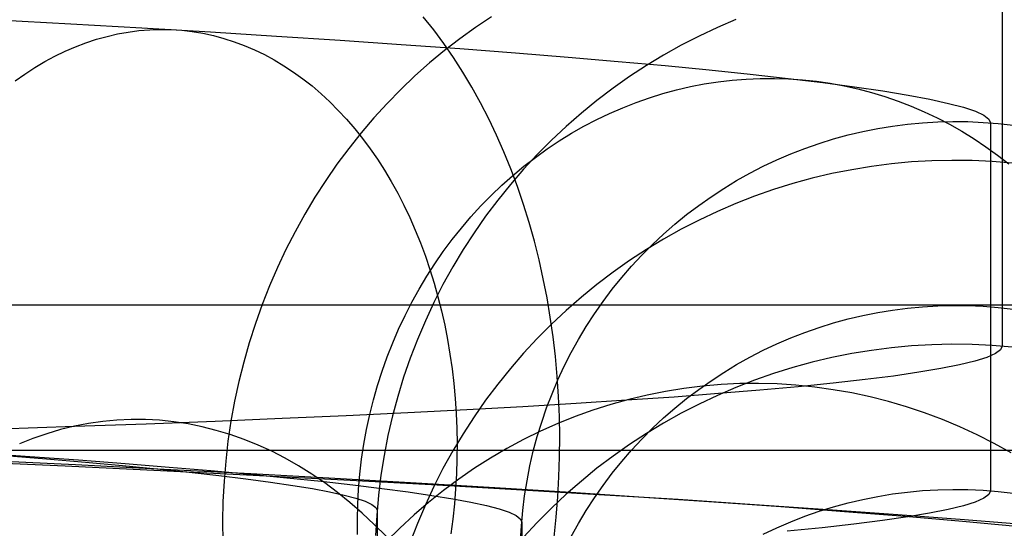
# Model space of a CAD drawing. Header units: millimetres. Extents: x -653 to -103, y 0 to 350.
# Tile 105 of 112: x -199 to -185, y 333 to 340. Entities that reach past the tile are written whole.
import ezdxf

# ---------------------------------------------------------------- set-up
doc = ezdxf.new("R2010")
doc.units = ezdxf.units.MM
doc.layers.add('Level Side Table Ferm Living', color=7, linetype='Continuous', true_color=0x000000)

msp = doc.modelspace()

# ---------------------------------------------------------------- linework, layer by layer
at = {"layer": 'Level Side Table Ferm Living'}
for p, q in [((-185.296, 340.502, 46.249), (-185.296, 335.436, 177.336)), ((-199.142, 339.929, 16.833), (-198.132, 339.874, 17.71)), ((-193.131, 339.791, 15.542), (-193.275, 339.972, 15.697)), ((-192.335, 339.972, 33.771), (-192.556, 339.825, 33.852)), ((-188.967, 339.932, 46.227), (-189.222, 339.823, 46.223)), ((-198.132, 339.874, 17.71), (-197.154, 339.818, 18.622)), ((-197.193, 339.78, 19.605), (-197.045, 339.792, 19.458)), ((-197.154, 339.818, 18.622), (-196.209, 339.762, 19.567)), ((-197.045, 339.792, 19.458), (-196.898, 339.797, 19.311)), ((-196.898, 339.797, 19.311), (-196.751, 339.794, 19.164)), ((-196.751, 339.794, 19.164), (-196.604, 339.785, 19.016)), ((-196.604, 339.785, 19.016), (-196.458, 339.768, 18.869)), ((-192.992, 339.604, 15.391), (-193.131, 339.791, 15.542)), ((-192.556, 339.825, 33.852), (-192.772, 339.669, 33.93)), ((-189.222, 339.823, 46.223), (-189.473, 339.705, 46.218)), ((-197.923, 339.613, 20.326), (-197.779, 339.661, 20.184)), ((-197.779, 339.661, 20.184), (-197.633, 339.701, 20.041)), ((-197.633, 339.701, 20.041), (-197.487, 339.735, 19.896)), ((-197.487, 339.735, 19.896), (-197.34, 339.761, 19.751)), ((-197.34, 339.761, 19.751), (-197.193, 339.78, 19.605)), ((-196.458, 339.768, 18.869), (-196.312, 339.743, 18.722)), ((-196.312, 339.743, 18.722), (-196.168, 339.712, 18.575)), ((-196.209, 339.762, 19.567), (-195.297, 339.705, 20.544)), ((-196.168, 339.712, 18.575), (-196.024, 339.674, 18.43)), ((-196.024, 339.674, 18.43), (-195.882, 339.628, 18.284)), ((-195.297, 339.705, 20.544), (-194.419, 339.648, 21.553)), ((-194.419, 339.648, 21.553), (-193.578, 339.59, 22.592)), ((-192.772, 339.669, 33.93), (-192.984, 339.506, 34.006)), ((-189.473, 339.705, 46.218), (-189.72, 339.578, 46.213)), ((-198.209, 339.497, 20.606), (-198.067, 339.559, 20.467)), ((-198.067, 339.559, 20.467), (-197.923, 339.613, 20.326)), ((-195.882, 339.628, 18.284), (-195.741, 339.576, 18.14)), ((-195.741, 339.576, 18.14), (-195.602, 339.516, 17.997)), ((-195.602, 339.516, 17.997), (-195.464, 339.45, 17.856)), ((-193.578, 339.59, 22.592), (-192.773, 339.532, 23.659)), ((-192.857, 339.41, 15.245), (-192.992, 339.604, 15.391)), ((-192.773, 339.532, 23.659), (-192.006, 339.474, 24.754)), ((-189.72, 339.578, 46.213), (-189.962, 339.442, 46.208)), ((-198.49, 339.353, 20.878), (-198.351, 339.429, 20.743)), ((-198.351, 339.429, 20.743), (-198.209, 339.497, 20.606)), ((-195.464, 339.45, 17.856), (-195.328, 339.377, 17.716)), ((-195.328, 339.377, 17.716), (-195.195, 339.297, 17.577)), ((-192.984, 339.506, 34.006), (-193.19, 339.335, 34.08)), ((-192.728, 339.209, 15.104), (-192.857, 339.41, 15.245)), ((-192.006, 339.474, 24.754), (-191.278, 339.416, 25.875)), ((-191.278, 339.416, 25.875), (-190.589, 339.357, 27.021)), ((-189.962, 339.442, 46.208), (-190.2, 339.298, 46.203)), ((-198.764, 339.183, 21.141), (-198.628, 339.272, 21.011)), ((-198.628, 339.272, 21.011), (-198.49, 339.353, 20.878)), ((-195.195, 339.297, 17.577), (-195.063, 339.21, 17.441)), ((-193.19, 339.335, 34.08), (-193.39, 339.156, 34.151)), ((-190.589, 339.357, 27.021), (-189.941, 339.298, 28.19)), ((-190.2, 339.298, 46.203), (-190.432, 339.147, 46.197)), ((-189.941, 339.298, 28.19), (-189.333, 339.24, 29.381)), ((-189.333, 339.24, 29.381), (-188.768, 339.181, 30.593)), ((-198.898, 339.088, 21.27), (-198.764, 339.183, 21.141)), ((-195.063, 339.21, 17.441), (-194.934, 339.117, 17.306)), ((-194.934, 339.117, 17.306), (-194.808, 339.018, 17.174)), ((-193.39, 339.156, 34.151), (-193.585, 338.971, 34.219)), ((-192.604, 339.001, 14.968), (-192.728, 339.209, 15.104)), ((-190.432, 339.147, 46.197), (-190.659, 338.987, 46.191)), ((-189.017, 339.098, 32.416), (-188.824, 339.114, 32.34)), ((-188.824, 339.114, 32.34), (-188.63, 339.122, 32.264)), ((-188.768, 339.181, 30.593), (-188.246, 339.123, 31.823)), ((-188.63, 339.122, 32.264), (-188.436, 339.123, 32.188)), ((-188.436, 339.123, 32.188), (-188.243, 339.117, 32.111)), ((-188.246, 339.123, 31.823), (-187.767, 339.064, 33.071)), ((-188.243, 339.117, 32.111), (-188.05, 339.103, 32.034)), ((-188.05, 339.103, 32.034), (-187.857, 339.083, 31.956)), ((-194.808, 339.018, 17.174), (-194.684, 338.912, 17.044)), ((-193.585, 338.971, 34.219), (-193.774, 338.778, 34.285)), ((-192.485, 338.787, 14.836), (-192.604, 339.001, 14.968)), ((-190.659, 338.987, 46.191), (-190.881, 338.819, 46.184)), ((-189.783, 338.965, 32.713), (-189.593, 339.009, 32.64)), ((-189.593, 339.009, 32.64), (-189.402, 339.046, 32.566)), ((-189.402, 339.046, 32.566), (-189.21, 339.076, 32.492)), ((-189.21, 339.076, 32.492), (-189.017, 339.098, 32.416)), ((-187.857, 339.083, 31.956), (-187.666, 339.055, 31.879)), ((-187.767, 339.064, 33.071), (-187.331, 339.006, 34.335)), ((-187.666, 339.055, 31.879), (-187.476, 339.02, 31.802)), ((-187.476, 339.02, 31.802), (-187.287, 338.978, 31.725)), ((-187.331, 339.006, 34.335), (-186.94, 338.949, 35.614)), ((-187.287, 338.978, 31.725), (-187.099, 338.929, 31.649)), ((-194.684, 338.912, 17.044), (-194.564, 338.8, 16.916)), ((-190.343, 338.791, 32.927), (-190.158, 338.856, 32.857)), ((-190.158, 338.856, 32.857), (-189.972, 338.914, 32.786)), ((-189.972, 338.914, 32.786), (-189.783, 338.965, 32.713)), ((-187.099, 338.929, 31.649), (-186.914, 338.873, 31.573)), ((-186.94, 338.949, 35.614), (-186.594, 338.892, 36.905)), ((-186.914, 338.873, 31.573), (-186.73, 338.81, 31.497)), ((-186.594, 338.892, 36.905), (-186.293, 338.835, 38.208)), ((-186.293, 338.835, 38.208), (-186.038, 338.779, 39.52)), ((-194.564, 338.8, 16.916), (-194.446, 338.682, 16.791)), ((-193.774, 338.778, 34.285), (-193.956, 338.578, 34.348)), ((-192.372, 338.567, 14.71), (-192.485, 338.787, 14.836)), ((-190.881, 338.819, 46.184), (-191.096, 338.644, 46.177)), ((-190.707, 338.641, 33.064), (-190.526, 338.719, 32.996)), ((-190.526, 338.719, 32.996), (-190.343, 338.791, 32.927)), ((-186.73, 338.81, 31.497), (-186.549, 338.74, 31.422)), ((-186.549, 338.74, 31.422), (-186.37, 338.663, 31.348)), ((-186.038, 338.779, 39.52), (-185.829, 338.724, 40.841)), ((-185.829, 338.724, 40.841), (-185.666, 338.669, 42.168)), ((-194.446, 338.682, 16.791), (-194.331, 338.559, 16.669)), ((-193.956, 338.578, 34.348), (-194.132, 338.372, 34.408)), ((-192.264, 338.342, 14.589), (-192.372, 338.567, 14.71)), ((-191.096, 338.644, 46.177), (-191.305, 338.461, 46.17)), ((-190.885, 338.556, 33.131), (-190.707, 338.641, 33.064)), ((-186.37, 338.663, 31.348), (-186.194, 338.58, 31.274)), ((-186.194, 338.58, 31.274), (-186.021, 338.49, 31.201)), ((-185.666, 338.669, 42.168), (-185.55, 338.615, 43.5)), ((-185.55, 338.615, 43.5), (-185.48, 338.562, 44.835)), ((-185.48, 338.562, 44.835), (-185.456, 338.51, 46.172)), ((-194.331, 338.559, 16.669), (-194.22, 338.429, 16.55)), ((-194.22, 338.429, 16.55), (-194.112, 338.294, 16.434)), ((-191.305, 338.461, 46.17), (-191.508, 338.271, 46.163)), ((-191.233, 338.366, 33.26), (-191.06, 338.464, 33.196)), ((-191.06, 338.464, 33.196), (-190.885, 338.556, 33.131)), ((-187.216, 338.391, 46.168), (-187.012, 338.432, 46.169)), ((-187.012, 338.432, 46.169), (-186.807, 338.466, 46.17)), ((-186.807, 338.466, 46.17), (-186.6, 338.493, 46.171)), ((-186.6, 338.493, 46.171), (-186.393, 338.512, 46.172)), ((-186.393, 338.512, 46.172), (-186.185, 338.524, 46.173)), ((-186.185, 338.524, 46.173), (-185.977, 338.529, 46.173)), ((-186.021, 338.49, 31.201), (-185.851, 338.394, 31.129)), ((-185.977, 338.529, 46.173), (-185.768, 338.527, 46.173)), ((-185.768, 338.527, 46.173), (-185.56, 338.517, 46.172)), ((-185.56, 338.517, 46.172), (-185.353, 338.501, 46.172)), ((-185.456, 338.51, 46.172), (-185.456, 333.444, 177.259)), ((-185.353, 338.501, 46.172), (-185.146, 338.477, 46.171)), ((-194.132, 338.372, 34.408), (-194.302, 338.159, 34.465)), ((-194.112, 338.294, 16.434), (-194.007, 338.154, 16.321)), ((-192.163, 338.111, 14.473), (-192.264, 338.342, 14.589)), ((-191.402, 338.261, 33.322), (-191.233, 338.366, 33.26)), ((-187.819, 338.227, 46.161), (-187.62, 338.289, 46.164)), ((-187.62, 338.289, 46.164), (-187.419, 338.344, 46.166)), ((-187.419, 338.344, 46.166), (-187.216, 338.391, 46.168)), ((-185.851, 338.394, 31.129), (-185.684, 338.291, 31.059)), ((-185.684, 338.291, 31.059), (-185.521, 338.182, 30.989)), ((-194.302, 338.159, 34.465), (-194.464, 337.941, 34.519)), ((-194.007, 338.154, 16.321), (-193.907, 338.008, 16.212)), ((-191.508, 338.271, 46.163), (-191.704, 338.075, 46.155)), ((-191.568, 338.151, 33.382), (-191.402, 338.261, 33.322)), ((-188.209, 338.083, 46.156), (-188.015, 338.158, 46.158)), ((-188.015, 338.158, 46.158), (-187.819, 338.227, 46.161)), ((-185.521, 338.182, 30.989), (-185.361, 338.067, 30.92)), ((-192.067, 337.875, 14.363), (-192.163, 338.111, 14.473)), ((-191.704, 338.075, 46.155), (-191.893, 337.871, 46.147)), ((-191.888, 337.912, 33.498), (-191.73, 338.034, 33.441)), ((-191.73, 338.034, 33.441), (-191.568, 338.151, 33.382)), ((-188.401, 338.001, 46.152), (-188.209, 338.083, 46.156)), ((-185.361, 338.067, 30.92), (-185.205, 337.947, 30.853)), ((-194.464, 337.941, 34.519), (-194.619, 337.716, 34.57)), ((-193.907, 338.008, 16.212), (-193.81, 337.857, 16.106)), ((-192.043, 337.783, 33.553), (-191.888, 337.912, 33.498)), ((-188.774, 337.817, 46.145), (-188.589, 337.912, 46.149)), ((-188.589, 337.912, 46.149), (-188.401, 338.001, 46.152)), ((-187.096, 337.91, 111.79), (-187.37, 337.865, 111.789)), ((-186.821, 337.946, 111.792), (-187.096, 337.91, 111.79)), ((-186.544, 337.972, 111.793), (-186.821, 337.946, 111.792)), ((-186.267, 337.988, 111.793), (-186.544, 337.972, 111.793)), ((-185.99, 337.994, 111.794), (-186.267, 337.988, 111.793)), ((-185.712, 337.991, 111.793), (-185.99, 337.994, 111.794)), ((-185.434, 337.979, 111.793), (-185.712, 337.991, 111.793)), ((-185.158, 337.957, 111.792), (-185.434, 337.979, 111.793)), ((-193.81, 337.857, 16.106), (-193.717, 337.701, 16.003)), ((-192.193, 337.65, 33.606), (-192.043, 337.783, 33.553)), ((-191.893, 337.871, 46.147), (-192.074, 337.662, 46.139)), ((-191.977, 337.633, 14.259), (-192.067, 337.875, 14.363)), ((-188.956, 337.715, 46.141), (-188.774, 337.817, 46.145)), ((-187.913, 337.747, 111.784), (-188.181, 337.674, 111.781)), ((-187.643, 337.811, 111.787), (-187.913, 337.747, 111.784)), ((-187.37, 337.865, 111.789), (-187.643, 337.811, 111.787)), ((-194.619, 337.716, 34.57), (-194.768, 337.486, 34.618)), ((-193.717, 337.701, 16.003), (-193.627, 337.541, 15.905)), ((-192.339, 337.51, 33.658), (-192.193, 337.65, 33.606)), ((-192.074, 337.662, 46.139), (-192.249, 337.446, 46.131)), ((-191.893, 337.388, 14.16), (-191.977, 337.633, 14.259)), ((-189.134, 337.607, 46.137), (-188.956, 337.715, 46.141)), ((-188.181, 337.674, 111.781), (-188.446, 337.591, 111.778)), ((-194.768, 337.486, 34.618), (-194.908, 337.251, 34.663)), ((-193.627, 337.541, 15.905), (-193.543, 337.376, 15.81)), ((-192.481, 337.366, 33.707), (-192.339, 337.51, 33.658)), ((-189.479, 337.373, 46.128), (-189.309, 337.493, 46.133)), ((-189.309, 337.493, 46.133), (-189.134, 337.607, 46.137)), ((-188.708, 337.5, 111.774), (-188.967, 337.399, 111.771)), ((-188.446, 337.591, 111.778), (-188.708, 337.5, 111.774)), ((-193.543, 337.376, 15.81), (-193.462, 337.207, 15.719)), ((-192.618, 337.216, 33.754), (-192.481, 337.366, 33.707)), ((-192.249, 337.446, 46.131), (-192.416, 337.224, 46.122)), ((-191.815, 337.138, 14.068), (-191.893, 337.388, 14.16)), ((-189.645, 337.248, 46.123), (-189.479, 337.373, 46.128)), ((-188.967, 337.399, 111.771), (-189.222, 337.29, 111.766)), ((-194.908, 337.251, 34.663), (-195.042, 337.011, 34.704)), ((-193.462, 337.207, 15.719), (-193.386, 337.034, 15.632)), ((-192.75, 337.061, 33.799), (-192.618, 337.216, 33.754)), ((-192.416, 337.224, 46.122), (-192.575, 336.996, 46.114)), ((-189.806, 337.116, 46.118), (-189.645, 337.248, 46.123)), ((-189.222, 337.29, 111.766), (-189.473, 337.171, 111.762)), ((-191.744, 336.883, 13.981), (-191.815, 337.138, 14.068)), ((-189.963, 336.979, 46.113), (-189.806, 337.116, 46.118)), ((-189.473, 337.171, 111.762), (-189.72, 337.045, 111.757)), ((-195.042, 337.011, 34.704), (-195.167, 336.766, 34.743)), ((-193.386, 337.034, 15.632), (-193.314, 336.856, 15.55)), ((-192.877, 336.902, 33.842), (-192.75, 337.061, 33.799)), ((-192.575, 336.996, 46.114), (-192.726, 336.764, 46.105)), ((-190.115, 336.837, 46.107), (-189.963, 336.979, 46.113)), ((-189.72, 337.045, 111.757), (-189.962, 336.909, 111.752)), ((-193.314, 336.856, 15.55), (-193.246, 336.676, 15.472)), ((-192.999, 336.738, 33.883), (-192.877, 336.902, 33.842)), ((-191.679, 336.626, 13.901), (-191.744, 336.883, 13.981)), ((-190.262, 336.69, 46.102), (-190.115, 336.837, 46.107)), ((-189.962, 336.909, 111.752), (-190.2, 336.765, 111.746)), ((-195.167, 336.766, 34.743), (-195.284, 336.517, 34.777)), ((-193.246, 336.676, 15.472), (-193.183, 336.491, 15.398)), ((-193.115, 336.569, 33.921), (-192.999, 336.738, 33.883)), ((-192.726, 336.764, 46.105), (-192.869, 336.526, 46.095)), ((-190.2, 336.765, 111.746), (-190.432, 336.613, 111.74)), ((-190.404, 336.537, 46.096), (-190.262, 336.69, 46.102)), ((-193.226, 336.397, 33.957), (-193.115, 336.569, 33.921)), ((-192.869, 336.526, 46.095), (-193.003, 336.283, 46.086)), ((-191.621, 336.364, 13.827), (-191.679, 336.626, 13.901)), ((-190.432, 336.613, 111.74), (-190.659, 336.454, 111.734)), ((-190.54, 336.38, 46.09), (-190.404, 336.537, 46.096)), ((-195.284, 336.517, 34.777), (-195.394, 336.264, 34.809)), ((-193.332, 336.221, 33.99), (-193.226, 336.397, 33.957)), ((-193.183, 336.491, 15.398), (-193.125, 336.304, 15.329)), ((-190.659, 336.454, 111.734), (-190.881, 336.286, 111.728)), ((-195.394, 336.264, 34.809), (-195.495, 336.007, 34.837)), ((-193.003, 336.283, 46.086), (-193.129, 336.036, 46.076)), ((-193.125, 336.304, 15.329), (-193.072, 336.113, 15.264)), ((-191.569, 336.1, 13.76), (-191.621, 336.364, 13.827)), ((-190.881, 336.286, 111.728), (-191.096, 336.111, 111.721)), ((-190.671, 336.218, 46.084), (-190.54, 336.38, 46.09)), ((-193.432, 336.041, 34.021), (-193.332, 336.221, 33.99)), ((-190.796, 336.051, 46.077), (-190.671, 336.218, 46.084)), ((-148.937, 336, 440), (-531.937, 336, 440)), ((-195.495, 336.007, 34.837), (-195.588, 335.746, 34.862)), ((-193.526, 335.857, 34.05), (-193.432, 336.041, 34.021)), ((-193.129, 336.036, 46.076), (-193.246, 335.784, 46.067)), ((-193.072, 336.113, 15.264), (-193.023, 335.92, 15.204)), ((-191.524, 335.833, 13.699), (-191.569, 336.1, 13.76)), ((-191.096, 336.111, 111.721), (-191.305, 335.928, 111.714)), ((-190.915, 335.881, 46.07), (-190.796, 336.051, 46.077)), ((-186.393, 335.979, 111.716), (-186.185, 335.991, 111.716)), ((-186.185, 335.991, 111.716), (-185.977, 335.996, 111.716)), ((-185.977, 335.996, 111.716), (-185.768, 335.994, 111.716)), ((-185.768, 335.994, 111.716), (-185.56, 335.984, 111.716)), ((-185.56, 335.984, 111.716), (-185.353, 335.968, 111.715)), ((-193.614, 335.67, 34.076), (-193.526, 335.857, 34.05)), ((-193.023, 335.92, 15.204), (-192.979, 335.724, 15.148)), ((-191.305, 335.928, 111.714), (-191.508, 335.738, 111.706)), ((-191.029, 335.706, 46.064), (-190.915, 335.881, 46.07)), ((-187.419, 335.81, 111.709), (-187.216, 335.858, 111.711)), ((-187.216, 335.858, 111.711), (-187.012, 335.899, 111.713)), ((-187.012, 335.899, 111.713), (-186.807, 335.933, 111.714)), ((-186.807, 335.933, 111.714), (-186.6, 335.959, 111.715)), ((-186.6, 335.959, 111.715), (-186.393, 335.979, 111.716)), ((-185.353, 335.968, 111.715), (-185.146, 335.944, 111.714)), ((-195.588, 335.746, 34.862), (-195.673, 335.483, 34.883)), ((-193.246, 335.784, 46.067), (-193.355, 335.529, 46.057)), ((-192.979, 335.724, 15.148), (-192.94, 335.526, 15.097)), ((-191.508, 335.738, 111.706), (-191.704, 335.542, 111.699)), ((-191.485, 335.563, 13.644), (-191.524, 335.833, 13.699)), ((-187.819, 335.694, 111.705), (-187.62, 335.756, 111.707)), ((-187.62, 335.756, 111.707), (-187.419, 335.81, 111.709)), ((-193.696, 335.48, 34.1), (-193.614, 335.67, 34.076)), ((-191.136, 335.528, 46.057), (-191.029, 335.706, 46.064)), ((-188.209, 335.55, 111.699), (-188.015, 335.625, 111.702)), ((-188.015, 335.625, 111.702), (-187.819, 335.694, 111.705)), ((-195.673, 335.483, 34.883), (-195.749, 335.216, 34.9)), ((-193.772, 335.287, 34.121), (-193.696, 335.48, 34.1)), ((-193.355, 335.529, 46.057), (-193.454, 335.27, 46.047)), ((-192.94, 335.526, 15.097), (-192.907, 335.325, 15.052)), ((-191.704, 335.542, 111.699), (-191.893, 335.338, 111.691)), ((-191.454, 335.292, 13.596), (-191.485, 335.563, 13.644)), ((-191.237, 335.346, 46.05), (-191.136, 335.528, 46.057)), ((-188.589, 335.379, 111.693), (-188.401, 335.467, 111.696)), ((-188.401, 335.467, 111.696), (-188.209, 335.55, 111.699)), ((-186.544, 335.438, 177.336), (-186.821, 335.413, 177.335)), ((-186.267, 335.455, 177.337), (-186.544, 335.438, 177.336)), ((-185.99, 335.461, 177.337), (-186.267, 335.455, 177.337)), ((-185.712, 335.458, 177.337), (-185.99, 335.461, 177.337)), ((-185.434, 335.446, 177.337), (-185.712, 335.458, 177.337)), ((-185.158, 335.423, 177.336), (-185.434, 335.446, 177.337)), ((-192.907, 335.325, 15.052), (-192.878, 335.123, 15.011)), ((-191.893, 335.338, 111.691), (-192.074, 335.129, 111.683)), ((-191.331, 335.16, 46.043), (-191.237, 335.346, 46.05)), ((-188.774, 335.284, 111.689), (-188.589, 335.379, 111.693)), ((-187.37, 335.332, 177.332), (-187.643, 335.278, 177.33)), ((-187.096, 335.377, 177.334), (-187.37, 335.332, 177.332)), ((-186.821, 335.413, 177.335), (-187.096, 335.377, 177.334)), ((-185.39, 335.332, 180.03), (-185.508, 335.28, 181.372)), ((-185.319, 335.384, 178.684), (-185.39, 335.332, 180.03)), ((-185.296, 335.436, 177.336), (-185.319, 335.384, 178.684)), ((-195.749, 335.216, 34.9), (-195.816, 334.947, 34.914)), ((-193.842, 335.092, 34.139), (-193.772, 335.287, 34.121)), ((-193.454, 335.27, 46.047), (-193.545, 335.007, 46.037)), ((-191.428, 335.018, 13.555), (-191.454, 335.292, 13.596)), ((-189.134, 335.074, 111.681), (-188.956, 335.182, 111.685)), ((-188.956, 335.182, 111.685), (-188.774, 335.284, 111.689)), ((-187.913, 335.214, 177.328), (-188.181, 335.141, 177.325)), ((-187.643, 335.278, 177.33), (-187.913, 335.214, 177.328)), ((-185.883, 335.177, 184.041), (-186.14, 335.126, 185.364)), ((-185.672, 335.228, 182.71), (-185.883, 335.177, 184.041)), ((-185.508, 335.28, 181.372), (-185.672, 335.228, 182.71)), ((-193.905, 334.894, 34.155), (-193.842, 335.092, 34.139)), ((-192.878, 335.123, 15.011), (-192.854, 334.919, 14.975)), ((-192.074, 335.129, 111.683), (-192.249, 334.913, 111.675)), ((-191.419, 334.971, 46.035), (-191.331, 335.16, 46.043)), ((-189.309, 334.96, 111.676), (-189.134, 335.074, 111.681)), ((-188.446, 335.058, 177.322), (-188.708, 334.967, 177.318)), ((-188.181, 335.141, 177.325), (-188.446, 335.058, 177.322)), ((-186.444, 335.075, 186.677), (-186.793, 335.024, 187.979)), ((-186.14, 335.126, 185.364), (-186.444, 335.075, 186.677)), ((-195.816, 334.947, 34.914), (-195.875, 334.676, 34.925)), ((-193.545, 335.007, 46.037), (-193.626, 334.742, 46.026)), ((-192.854, 334.919, 14.975), (-192.835, 334.714, 14.944)), ((-192.249, 334.913, 111.675), (-192.416, 334.691, 111.666)), ((-191.5, 334.78, 46.028), (-191.419, 334.971, 46.035)), ((-191.41, 334.743, 13.52), (-191.428, 335.018, 13.555)), ((-189.479, 334.84, 111.672), (-189.309, 334.96, 111.676)), ((-189.17, 334.907, 191.09), (-189.427, 334.885, 190.988)), ((-188.912, 334.919, 191.193), (-189.17, 334.907, 191.09)), ((-188.708, 334.967, 177.318), (-188.967, 334.866, 177.314)), ((-188.654, 334.922, 191.295), (-188.912, 334.919, 191.193)), ((-188.396, 334.915, 191.397), (-188.654, 334.922, 191.295)), ((-188.138, 334.898, 191.499), (-188.396, 334.915, 191.397)), ((-187.88, 334.872, 191.6), (-188.138, 334.898, 191.499)), ((-187.626, 334.925, 190.542), (-188.11, 334.877, 191.801)), ((-187.187, 334.975, 189.268), (-187.626, 334.925, 190.542)), ((-186.793, 335.024, 187.979), (-187.187, 334.975, 189.268)), ((-193.962, 334.694, 34.168), (-193.905, 334.894, 34.155)), ((-191.575, 334.586, 46.02), (-191.5, 334.78, 46.028)), ((-190.191, 334.762, 190.68), (-190.442, 334.702, 190.578)), ((-189.938, 334.812, 190.782), (-190.191, 334.762, 190.68)), ((-189.683, 334.854, 190.885), (-189.938, 334.812, 190.782)), ((-189.207, 334.782, 194.263), (-189.819, 334.735, 195.464)), ((-189.427, 334.885, 190.988), (-189.683, 334.854, 190.885)), ((-189.645, 334.715, 111.667), (-189.479, 334.84, 111.672)), ((-188.967, 334.866, 177.314), (-189.222, 334.757, 177.31)), ((-188.637, 334.829, 193.041), (-189.207, 334.782, 194.263)), ((-188.11, 334.877, 191.801), (-188.637, 334.829, 193.041)), ((-187.624, 334.836, 191.7), (-187.88, 334.872, 191.6)), ((-187.368, 334.791, 191.799), (-187.624, 334.836, 191.7)), ((-187.115, 334.736, 191.898), (-187.368, 334.791, 191.799)), ((-195.875, 334.676, 34.925), (-195.925, 334.403, 34.932)), ((-194.013, 334.493, 34.179), (-193.962, 334.694, 34.168)), ((-193.626, 334.742, 46.026), (-193.698, 334.474, 46.016)), ((-192.835, 334.714, 14.944), (-192.821, 334.508, 14.918)), ((-192.416, 334.691, 111.666), (-192.575, 334.463, 111.657)), ((-191.168, 334.645, 197.798), (-191.902, 334.601, 198.928)), ((-191.399, 334.467, 13.492), (-191.41, 334.743, 13.52)), ((-190.473, 334.69, 196.642), (-191.168, 334.645, 197.798)), ((-190.691, 334.633, 190.477), (-190.938, 334.554, 190.376)), ((-190.442, 334.702, 190.578), (-190.691, 334.633, 190.477)), ((-189.819, 334.735, 195.464), (-190.473, 334.69, 196.642)), ((-189.806, 334.583, 111.662), (-189.645, 334.715, 111.667)), ((-189.473, 334.638, 177.305), (-189.72, 334.511, 177.3)), ((-189.222, 334.757, 177.31), (-189.473, 334.638, 177.305)), ((-186.863, 334.672, 191.995), (-187.115, 334.736, 191.898)), ((-186.613, 334.599, 192.091), (-186.863, 334.672, 191.995)), ((-193.488, 334.517, 201.108), (-194.336, 334.477, 202.156)), ((-194.057, 334.289, 34.187), (-194.013, 334.493, 34.179)), ((-192.676, 334.559, 200.032), (-193.488, 334.517, 201.108)), ((-192.821, 334.508, 14.918), (-192.813, 334.301, 14.897)), ((-191.902, 334.601, 198.928), (-192.676, 334.559, 200.032)), ((-191.643, 334.389, 46.013), (-191.575, 334.586, 46.02)), ((-190.938, 334.554, 190.376), (-191.181, 334.466, 190.276)), ((-189.963, 334.446, 111.656), (-189.806, 334.583, 111.662)), ((-189.72, 334.511, 177.3), (-189.962, 334.376, 177.295)), ((-186.365, 334.516, 192.186), (-186.613, 334.599, 192.091)), ((-186.12, 334.424, 192.28), (-186.365, 334.516, 192.186)), ((-197.887, 334.371, 203.365), (-198.081, 334.334, 203.17)), ((-197.095, 334.362, 205.112), (-198.081, 334.327, 206.031)), ((-197.692, 334.399, 203.561), (-197.887, 334.371, 203.365)), ((-197.497, 334.417, 203.757), (-197.692, 334.399, 203.561)), ((-197.3, 334.426, 203.954), (-197.497, 334.417, 203.757)), ((-197.104, 334.425, 204.15), (-197.3, 334.426, 203.954)), ((-196.908, 334.415, 204.346), (-197.104, 334.425, 204.15)), ((-196.141, 334.399, 204.159), (-197.095, 334.362, 205.112)), ((-196.712, 334.394, 204.542), (-196.908, 334.415, 204.346)), ((-196.516, 334.365, 204.737), (-196.712, 334.394, 204.542)), ((-196.321, 334.325, 204.93), (-196.516, 334.365, 204.737)), ((-195.221, 334.437, 203.173), (-196.141, 334.399, 204.159)), ((-195.925, 334.403, 34.932), (-195.966, 334.128, 34.935)), ((-194.336, 334.477, 202.156), (-195.221, 334.437, 203.173)), ((-193.698, 334.474, 46.016), (-193.761, 334.204, 46.006)), ((-192.575, 334.463, 111.657), (-192.726, 334.23, 111.648)), ((-191.704, 334.19, 46.005), (-191.643, 334.389, 46.013)), ((-191.422, 334.369, 190.177), (-191.659, 334.263, 190.079)), ((-191.181, 334.466, 190.276), (-191.422, 334.369, 190.177)), ((-191.394, 334.191, 13.471), (-191.399, 334.467, 13.492)), ((-189.962, 334.376, 177.295), (-190.2, 334.232, 177.29)), ((-190.115, 334.304, 111.651), (-189.963, 334.446, 111.656)), ((-185.879, 334.323, 192.372), (-186.12, 334.424, 192.28)), ((-198.081, 334.327, 206.031), (-199.099, 334.293, 206.915)), ((-198.464, 334.23, 202.782), (-198.654, 334.164, 202.59)), ((-198.273, 334.287, 202.975), (-198.464, 334.23, 202.782)), ((-198.081, 334.334, 203.17), (-198.273, 334.287, 202.975)), ((-196.127, 334.276, 205.123), (-196.321, 334.325, 204.93)), ((-195.934, 334.218, 205.314), (-196.127, 334.276, 205.123)), ((-195.742, 334.15, 205.503), (-195.934, 334.218, 205.314)), ((-194.094, 334.084, 34.192), (-194.057, 334.289, 34.187)), ((-192.726, 334.23, 111.648), (-192.869, 333.993, 111.639)), ((-192.813, 334.301, 14.897), (-192.809, 334.093, 14.881)), ((-191.659, 334.263, 190.079), (-191.893, 334.148, 189.982)), ((-190.2, 334.232, 177.29), (-190.432, 334.08, 177.284)), ((-190.262, 334.156, 111.645), (-190.115, 334.304, 111.651)), ((-185.64, 334.213, 192.462), (-185.879, 334.323, 192.372)), ((-198.654, 334.164, 202.59), (-198.841, 334.089, 202.399)), ((-195.966, 334.128, 34.935), (-195.998, 333.852, 34.935)), ((-195.552, 334.073, 205.69), (-195.742, 334.15, 205.503)), ((-194.125, 333.878, 34.194), (-194.094, 334.084, 34.192)), ((-193.761, 334.204, 46.006), (-193.814, 333.931, 45.995)), ((-192.809, 334.093, 14.881), (-192.811, 333.885, 14.87)), ((-191.893, 334.148, 189.982), (-192.122, 334.025, 189.886)), ((-191.758, 333.989, 45.997), (-191.704, 334.19, 46.005)), ((-191.396, 333.913, 13.456), (-191.394, 334.191, 13.471)), ((-190.404, 334.004, 111.639), (-190.262, 334.156, 111.645)), ((-185.405, 334.095, 192.55), (-185.64, 334.213, 192.462)), ((-185.174, 333.967, 192.637), (-185.405, 334.095, 192.55)), ((-148.937, 334, 440), (-531.937, 334, 440)), ((-199.398, 333.964, 25.414), (-198.696, 333.916, 26.281)), ((-195.364, 333.987, 205.875), (-195.552, 334.073, 205.69)), ((-195.178, 333.892, 206.058), (-195.364, 333.987, 205.875)), ((-192.869, 333.993, 111.639), (-193.003, 333.75, 111.63)), ((-192.122, 334.025, 189.886), (-192.348, 333.893, 189.792)), ((-191.805, 333.786, 45.99), (-191.758, 333.989, 45.997)), ((-190.432, 334.08, 177.284), (-190.659, 333.92, 177.278)), ((-190.54, 333.847, 111.633), (-190.404, 334.004, 111.639)), ((-199.555, 333.847, 6.977), (-198.211, 333.786, 7.85)), ((-199.325, 333.864, 9.509), (-198.069, 333.804, 10.388)), ((-199.037, 333.929, 29.206), (-198.467, 333.883, 30.084)), ((-198.696, 333.916, 26.281), (-198.024, 333.868, 27.172)), ((-198.467, 333.883, 30.084), (-197.928, 333.837, 30.98)), ((-198.024, 333.868, 27.172), (-197.384, 333.819, 28.085)), ((-197.928, 333.837, 30.98), (-197.421, 333.792, 31.895)), ((-197.384, 333.819, 28.085), (-196.776, 333.77, 29.021)), ((-195.998, 333.852, 34.935), (-196.021, 333.576, 34.931)), ((-194.994, 333.787, 206.238), (-195.178, 333.892, 206.058)), ((-194.149, 333.672, 34.194), (-194.125, 333.878, 34.194)), ((-193.814, 333.931, 45.995), (-193.858, 333.657, 45.985)), ((-192.811, 333.885, 14.87), (-192.817, 333.677, 14.864)), ((-192.348, 333.893, 189.792), (-192.569, 333.753, 189.699)), ((-191.405, 333.636, 13.449), (-191.396, 333.913, 13.456)), ((-190.659, 333.92, 177.278), (-190.881, 333.753, 177.271)), ((-190.671, 333.685, 111.627), (-190.54, 333.847, 111.633)), ((-198.211, 333.786, 7.85), (-196.897, 333.723, 8.769)), ((-198.069, 333.804, 10.388), (-196.844, 333.742, 11.31)), ((-197.421, 333.792, 31.895), (-196.946, 333.746, 32.827)), ((-196.946, 333.746, 32.827), (-196.503, 333.7, 33.775)), ((-196.897, 333.723, 8.769), (-195.617, 333.659, 9.733)), ((-196.844, 333.742, 11.31), (-195.652, 333.68, 12.275)), ((-196.776, 333.77, 29.021), (-196.201, 333.721, 29.977)), ((-196.503, 333.7, 33.775), (-196.094, 333.654, 34.738)), ((-196.201, 333.721, 29.977), (-195.66, 333.672, 30.953)), ((-195.652, 333.68, 12.275), (-194.494, 333.617, 13.281)), ((-194.812, 333.674, 206.415), (-194.994, 333.787, 206.238)), ((-194.633, 333.552, 206.589), (-194.812, 333.674, 206.415)), ((-193.003, 333.75, 111.63), (-193.129, 333.502, 111.62)), ((-192.817, 333.677, 14.864), (-192.829, 333.469, 14.864)), ((-192.569, 333.753, 189.699), (-192.785, 333.604, 189.608)), ((-191.845, 333.582, 45.982), (-191.805, 333.786, 45.99)), ((-190.881, 333.753, 177.271), (-191.096, 333.578, 177.264)), ((-190.796, 333.518, 111.621), (-190.671, 333.685, 111.627)), ((-196.094, 333.654, 34.738), (-195.719, 333.608, 35.715)), ((-196.021, 333.576, 34.931), (-196.036, 333.298, 34.924)), ((-195.719, 333.608, 35.715), (-195.379, 333.563, 36.704)), ((-195.66, 333.672, 30.953), (-195.154, 333.623, 31.947)), ((-195.617, 333.659, 9.733), (-194.371, 333.594, 10.742)), ((-195.379, 333.563, 36.704), (-195.073, 333.518, 37.704)), ((-195.154, 333.623, 31.947), (-194.682, 333.574, 32.958)), ((-194.682, 333.574, 32.958), (-194.246, 333.526, 33.985)), ((-194.458, 333.422, 206.76), (-194.633, 333.552, 206.589)), ((-194.494, 333.617, 13.281), (-193.373, 333.554, 14.326)), ((-194.371, 333.594, 10.742), (-193.161, 333.528, 11.793)), ((-194.167, 333.464, 34.192), (-194.149, 333.672, 34.194)), ((-193.858, 333.657, 45.985), (-193.892, 333.382, 45.974)), ((-193.373, 333.554, 14.326), (-192.288, 333.489, 15.41)), ((-192.785, 333.604, 189.608), (-192.996, 333.447, 189.518)), ((-191.878, 333.376, 45.974), (-191.845, 333.582, 45.982)), ((-191.421, 333.359, 13.448), (-191.405, 333.636, 13.449)), ((-191.096, 333.578, 177.264), (-191.305, 333.395, 177.257)), ((-195.073, 333.518, 37.704), (-194.802, 333.473, 38.715)), ((-194.802, 333.473, 38.715), (-194.567, 333.429, 39.734)), ((-194.567, 333.429, 39.734), (-194.367, 333.385, 40.761)), ((-194.285, 333.283, 206.927), (-194.458, 333.422, 206.76)), ((-194.246, 333.526, 33.985), (-193.846, 333.477, 35.027)), ((-194.177, 333.256, 34.186), (-194.167, 333.464, 34.192)), ((-193.846, 333.477, 35.027), (-193.483, 333.429, 36.081)), ((-193.483, 333.429, 36.081), (-193.157, 333.381, 37.148)), ((-193.129, 333.502, 111.62), (-193.246, 333.251, 111.61)), ((-192.996, 333.447, 189.518), (-193.201, 333.283, 189.43)), ((-193.161, 333.528, 11.793), (-191.988, 333.461, 12.886)), ((-192.829, 333.469, 14.864), (-192.846, 333.262, 14.868)), ((-192.288, 333.489, 15.41), (-191.242, 333.424, 16.531)), ((-191.988, 333.461, 12.886), (-190.854, 333.394, 14.019)), ((-191.242, 333.424, 16.531), (-190.236, 333.358, 17.688)), ((-190.915, 333.348, 111.614), (-190.796, 333.518, 111.621)), ((-186.807, 333.4, 177.257), (-186.6, 333.426, 177.259)), ((-186.6, 333.426, 177.259), (-186.393, 333.446, 177.259)), ((-186.393, 333.446, 177.259), (-186.185, 333.458, 177.26)), ((-186.185, 333.458, 177.26), (-185.977, 333.463, 177.26)), ((-185.977, 333.463, 177.26), (-185.768, 333.461, 177.26)), ((-185.768, 333.461, 177.26), (-185.56, 333.451, 177.259)), ((-185.56, 333.451, 177.259), (-185.353, 333.434, 177.259)), ((-185.456, 333.444, 177.259), (-185.48, 333.392, 178.601)), ((-185.353, 333.434, 177.259), (-185.146, 333.411, 177.258)), ((-196.036, 333.298, 34.924), (-196.041, 333.021, 34.913)), ((-194.367, 333.385, 40.761), (-194.203, 333.342, 41.794)), ((-194.116, 333.136, 207.091), (-194.285, 333.283, 206.927)), ((-194.203, 333.342, 41.794), (-194.076, 333.299, 42.833)), ((-194.076, 333.299, 42.833), (-193.985, 333.257, 43.875)), ((-193.892, 333.382, 45.974), (-193.917, 333.105, 45.963)), ((-193.201, 333.283, 189.43), (-193.402, 333.111, 189.344)), ((-193.157, 333.381, 37.148), (-192.868, 333.333, 38.226)), ((-192.868, 333.333, 38.226), (-192.617, 333.286, 39.313)), ((-192.617, 333.286, 39.313), (-192.404, 333.239, 40.408)), ((-191.904, 333.17, 45.966), (-191.878, 333.376, 45.974)), ((-191.305, 333.395, 177.257), (-191.508, 333.205, 177.25)), ((-191.443, 333.082, 13.454), (-191.421, 333.359, 13.448)), ((-191.029, 333.173, 111.607), (-190.915, 333.348, 111.614)), ((-190.854, 333.394, 14.019), (-189.761, 333.326, 15.191)), ((-190.236, 333.358, 17.688), (-189.271, 333.292, 18.879)), ((-189.761, 333.326, 15.191), (-188.709, 333.257, 16.4)), ((-189.271, 333.292, 18.879), (-188.348, 333.226, 20.104)), ((-187.62, 333.222, 177.251), (-187.419, 333.277, 177.253)), ((-187.419, 333.277, 177.253), (-187.216, 333.325, 177.255)), ((-187.216, 333.325, 177.255), (-187.012, 333.366, 177.256)), ((-187.012, 333.366, 177.256), (-186.807, 333.4, 177.257)), ((-185.667, 333.288, 181.279), (-185.831, 333.237, 182.611)), ((-185.55, 333.34, 179.941), (-185.667, 333.288, 181.279)), ((-185.48, 333.392, 178.601), (-185.55, 333.34, 179.941)), ((-194.182, 333.048, 34.178), (-194.177, 333.256, 34.186)), ((-193.95, 332.98, 207.251), (-194.116, 333.136, 207.091)), ((-193.985, 333.257, 43.875), (-193.93, 333.215, 44.92)), ((-193.93, 333.215, 44.92), (-193.912, 333.175, 45.966)), ((-193.912, 333.175, 45.966), (-193.912, 328.108, 177.053)), ((-193.246, 333.251, 111.61), (-193.355, 332.995, 111.6)), ((-192.846, 333.262, 14.868), (-192.868, 333.055, 14.878)), ((-192.404, 333.239, 40.408), (-192.229, 333.193, 41.511)), ((-192.229, 333.193, 41.511), (-192.093, 333.147, 42.618)), ((-192.093, 333.147, 42.618), (-191.996, 333.102, 43.73)), ((-191.922, 332.963, 45.958), (-191.904, 333.17, 45.966)), ((-191.508, 333.205, 177.25), (-191.704, 333.009, 177.242)), ((-191.136, 332.995, 111.6), (-191.029, 333.173, 111.607)), ((-188.709, 333.257, 16.4), (-187.7, 333.188, 17.646)), ((-188.348, 333.226, 20.104), (-187.468, 333.159, 21.359)), ((-188.015, 333.092, 177.246), (-187.819, 333.161, 177.248)), ((-187.819, 333.161, 177.248), (-187.62, 333.222, 177.251)), ((-187.7, 333.188, 17.646), (-186.735, 333.119, 18.926)), ((-187.468, 333.159, 21.359), (-186.633, 333.092, 22.645)), ((-186.297, 333.135, 185.254), (-186.599, 333.084, 186.562)), ((-186.041, 333.186, 183.936), (-186.297, 333.135, 185.254)), ((-185.831, 333.237, 182.611), (-186.041, 333.186, 183.936)), ((-196.041, 333.021, 34.913), (-196.038, 332.744, 34.899)), ((-194.179, 332.84, 34.167), (-194.182, 333.048, 34.178)), ((-193.917, 333.105, 45.963), (-193.932, 332.828, 45.953)), ((-193.402, 333.111, 189.344), (-193.596, 332.931, 189.26)), ((-192.868, 333.055, 14.878), (-192.895, 332.849, 14.893)), ((-191.996, 333.102, 43.73), (-191.938, 333.058, 44.844)), ((-191.938, 333.058, 44.844), (-191.918, 333.014, 45.96)), ((-191.918, 333.014, 45.96), (-191.918, 327.948, 177.047)), ((-191.704, 333.009, 177.242), (-191.893, 332.805, 177.235)), ((-191.473, 332.806, 13.467), (-191.443, 333.082, 13.454)), ((-188.401, 332.934, 177.239), (-188.209, 333.017, 177.243)), ((-188.209, 333.017, 177.243), (-188.015, 333.092, 177.246)), ((-186.947, 333.034, 187.858), (-187.34, 332.985, 189.142)), ((-186.599, 333.084, 186.562), (-186.947, 333.034, 187.858)), ((-186.735, 333.119, 18.926), (-185.815, 333.049, 20.238)), ((-186.633, 333.092, 22.645), (-185.843, 333.024, 23.959)), ((-185.843, 333.024, 23.959), (-185.099, 332.957, 25.3)), ((-185.815, 333.049, 20.238), (-184.942, 332.979, 21.582)), ((-193.788, 332.817, 207.407), (-193.95, 332.98, 207.251)), ((-193.596, 332.931, 189.26), (-193.785, 332.744, 189.178)), ((-193.355, 332.995, 111.6), (-193.454, 332.736, 111.59)), ((-191.933, 332.755, 45.95), (-191.922, 332.963, 45.958)), ((-191.237, 332.812, 111.593), (-191.136, 332.995, 111.6)), ((-188.589, 332.846, 177.236), (-188.401, 332.934, 177.239)), ((-187.777, 332.935, 190.411), (-188.258, 332.887, 191.664)), ((-187.34, 332.985, 189.142), (-187.777, 332.935, 190.411))]:
    msp.add_line(p, q, dxfattribs=at)

doc.saveas('drawing.dxf')
